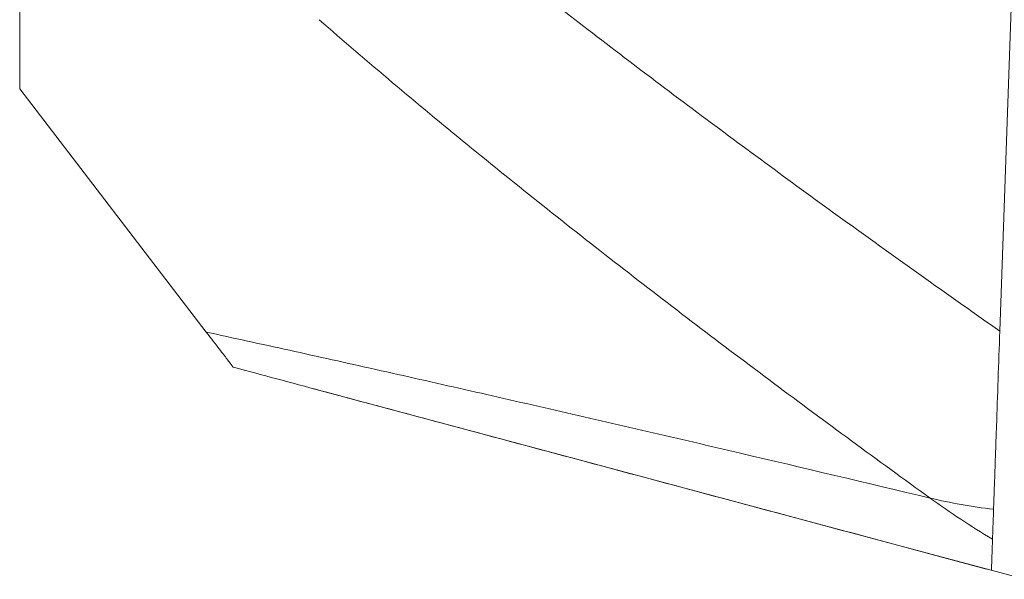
# Model space of a CAD drawing. Header units: millimetres. Extents: x 4 to 837, y 5 to 589.
# Tile 25 of 164: x 418.4 to 425.23, y 85.18 to 89.06. Entities that reach past the tile are written whole.
import ezdxf

# ---------------------------------------------------------------- set-up
doc = ezdxf.new("R2010")
doc.units = ezdxf.units.MM
doc.layers.add('1', color=7, linetype='Continuous', true_color=0xffffff)

msp = doc.modelspace()

# ---------------------------------------------------------------- linework, layer by layer
at = {"layer": '1', "color": 9, "linetype": 'Continuous', "lineweight": 18}
for p, q in [((418.395, 88.5801), (418.395, 90.2611)), ((425.1975, 86.8987), (425.2782, 89.2097)), ((418.395, 88.5801), (419.6904, 86.8919)), ((422.1586, 86.0369), (420.4186, 86.5032)), ((424.3573, 85.4478), (422.1586, 86.0369)), ((425.3723, 85.1759), (424.3573, 85.4478))]:
    msp.add_line(p, q, dxfattribs=at)
at = {"layer": '1', "color": 9, "linetype": 'Continuous', "lineweight": 13}
for points, knots in [([(421.1702, 89.9183), (421.495, 89.6527), (421.8234, 89.3918), (422.4861, 88.8773), (422.8203, 88.6237), (423.4931, 88.122), (423.8317, 87.8742), (424.5122, 87.3831), (424.8542, 87.1399), (425.1975, 86.8987)], [0, 0, 0, 0, 0.25, 0.25, 0.5, 0.5, 0.75, 0.75, 1, 1, 1, 1]), ([(424.7136, 85.7399), (424.3495, 86.0031), (423.9873, 86.2688), (423.2675, 86.8065), (422.9099, 87.0784), (422.2005, 87.6299), (421.8489, 87.9094), (421.154, 88.4775), (420.8106, 88.7662), (420.4725, 89.0608)], [0, 0, 0, 0, 0.25, 0.25, 0.5, 0.5, 0.75, 0.75, 1, 1, 1, 1]), ([(419.6904, 86.8919), (419.7843, 86.8715), (419.8794, 86.8508), (420.0718, 86.8086), (420.1691, 86.7873), (420.4637, 86.7223), (420.6637, 86.6778), (421.069, 86.5871), (421.2745, 86.5408), (421.6897, 86.4465), (421.8996, 86.3986), (422.3228, 86.3014), (422.5363, 86.2521), (422.9657, 86.1524), (423.1817, 86.1019), (423.8332, 85.9491), (424.2718, 85.8453), (424.7136, 85.7399)], [0, 0, 0, 0, 0.0625, 0.0625, 0.125, 0.125, 0.25, 0.25, 0.375, 0.375, 0.5, 0.5, 0.625, 0.625, 0.75, 0.75, 1, 1, 1, 1]), ([(425.1471, 85.4543), (425.0729, 85.4987), (424.9997, 85.5447), (424.8552, 85.64), (424.7838, 85.6892), (424.7136, 85.7399)], [0, 0, 0, 0, 0.5, 0.5, 1, 1, 1, 1]), ([(424.7136, 85.7399), (424.7843, 85.7228), (424.8566, 85.7079), (425.0036, 85.6819), (425.0783, 85.671), (425.1543, 85.6621)], [0, 0, 0, 0, 0.5, 0.5, 1, 1, 1, 1])]:
    msp.add_open_spline(points, degree=3, knots=knots, dxfattribs=at)
at = {"layer": '1', "color": 9, "linetype": 'Continuous', "lineweight": 18}
for points, knots in [([(419.8774, 86.6482), (419.8774, 86.6482), (419.8746, 86.6518), (419.862, 86.6683), (419.8522, 86.6811), (419.834, 86.7047), (419.8301, 86.7098), (419.8216, 86.7209), (419.817, 86.7269), (419.8024, 86.7459), (419.7915, 86.7602), (419.755, 86.8078), (419.7256, 86.846), (419.6904, 86.8919)], [0, 0, 0, 0, 0.25, 0.25, 0.5, 0.5, 0.5625, 0.5625, 0.625, 0.625, 0.75, 0.75, 1, 1, 1, 1]), ([(425.1975, 86.8987), (425.1935, 86.7847), (425.1896, 86.6727), (425.1819, 86.4527), (425.1782, 86.3446), (425.1735, 86.2123), (425.1726, 86.1859), (425.1708, 86.1335), (425.1699, 86.1076), (425.1672, 86.0311), (425.1655, 85.9815), (425.1621, 85.8851), (425.1605, 85.8383), (425.1573, 85.7478), (425.1558, 85.7041), (425.1543, 85.6621)], [0, 0, 0, 0, 0.25, 0.25, 0.5, 0.5, 0.5625, 0.5625, 0.625, 0.625, 0.75, 0.75, 0.875, 0.875, 1, 1, 1, 1]), ([(425.1395, 85.2382), (424.6809, 85.3611), (424.2247, 85.4833), (423.5459, 85.6652), (423.3205, 85.7256), (422.872, 85.8458), (422.6488, 85.9056), (422.2056, 86.0244), (421.9856, 86.0833), (421.5493, 86.2002), (421.3331, 86.2582), (421.0126, 86.344), (420.9064, 86.3725), (420.6955, 86.429), (420.5907, 86.4571), (420.2795, 86.5405), (420.0757, 86.5951), (419.8774, 86.6482)], [0, 0, 0, 0, 0.25, 0.25, 0.375, 0.375, 0.5, 0.5, 0.625, 0.625, 0.75, 0.75, 0.8125, 0.8125, 0.875, 0.875, 1, 1, 1, 1]), ([(425.1543, 85.6621), (425.1528, 85.6182), (425.1514, 85.579), (425.149, 85.5097), (425.1479, 85.4796), (425.1471, 85.4543)], [0, 0, 0, 0, 0.5, 0.5, 1, 1, 1, 1]), ([(425.1471, 85.4543), (425.1458, 85.4175), (425.1447, 85.3858), (425.1428, 85.3317), (425.142, 85.3093), (425.1412, 85.2869), (425.1411, 85.2827), (425.1408, 85.2749), (425.1407, 85.2712), (425.1403, 85.2612), (425.1401, 85.2557), (425.1397, 85.2425), (425.1395, 85.2382), (425.1395, 85.2382)], [0, 0, 0, 0, 0.250113, 0.250113, 0.500227, 0.500227, 0.562755, 0.562755, 0.625283, 0.625283, 0.75034, 0.75034, 1, 1, 1, 1])]:
    msp.add_open_spline(points, degree=3, knots=knots, dxfattribs=at)

doc.saveas('drawing.dxf')
